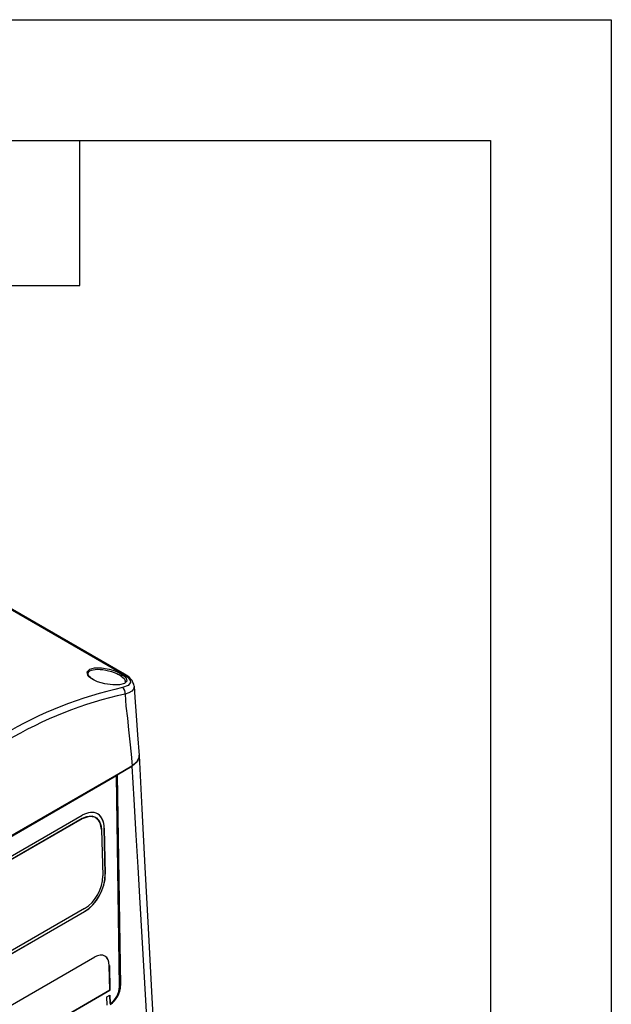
# Model space of a CAD drawing. Header units: millimetres. Extents: x 0 to 1048, y 0 to 810.
# Tile 45 of 45: x 931 to 1048, y 616 to 810. Entities that reach past the tile are written whole.
import ezdxf

# ---------------------------------------------------------------- set-up
doc = ezdxf.new("R2010")
doc.units = ezdxf.units.MM
doc.header["$LTSCALE"] = 3.75
doc.layers.add('TEXT', color=140, linetype='Continuous', lineweight=25)

msp = doc.modelspace()

# ---------------------------------------------------------------- linework, layer by layer
at = {"color": 7, "linetype": 'Continuous'}
for p, q in [((0.009, 809.635), (1047.759, 809.635)), ((1047.759, 809.635), (1047.759, 0.01))]:
    msp.add_line(p, q, dxfattribs=at)
for p, q in [((853.394, 737.275), (951.531, 680.622)), ((951.785, 680.58), (853.646, 737.235)), ((945.856, 679.39), (945.42, 679.653)), ((951.158, 680.227), (950.6, 680.552)), ((877.096, 618.546), (953.288, 662.531)), ((950.363, 660.782), (953.263, 662.456)), ((953.272, 662.451), (950.372, 660.776)), ((953.263, 662.456), (953.26, 662.538)), ((950.195, 660.601), (879.989, 620.072)), ((879.999, 620.067), (950.204, 660.596)), ((950.195, 660.601), (950.204, 660.596)), ((950.808, 618.945), (950.204, 660.596)), ((950.372, 660.776), (950.363, 660.782)), ((950.363, 660.782), (951.02, 619.197)), ((951.029, 619.192), (950.372, 660.776)), ((925.091, 642.163), (943.476, 652.776)), ((943.482, 652.132), (925.098, 641.518)), ((925.107, 641.514), (943.491, 652.127)), ((943.482, 652.132), (943.491, 652.127)), ((947.271, 649.949), (947.28, 649.944)), ((947.28, 649.944), (947.505, 640.844)), ((948.015, 641.149), (947.814, 650.263)), ((947.823, 650.258), (947.814, 650.263)), ((947.823, 650.258), (948.024, 641.144)), ((948.024, 641.144), (948.015, 641.149)), ((943.906, 634.369), (925.521, 623.756)), ((925.526, 623.167), (943.91, 633.781)), ((943.919, 633.776), (925.535, 623.163)), ((943.91, 633.781), (943.919, 633.776)), ((920.499, 610.143), (945.955, 624.839)), ((948.912, 618.28), (948.804, 623.188)), ((948.813, 623.183), (948.804, 623.188)), ((948.813, 623.183), (948.921, 618.274)), ((917.915, 600.385), (948.912, 618.28)), ((948.921, 618.274), (917.915, 600.375)), ((948.344, 616.974), (948.942, 617.319)), ((948.921, 618.274), (948.912, 618.28)), ((948.969, 615.679), (948.933, 617.314)), ((948.942, 617.319), (948.978, 615.674)), ((951.02, 619.197), (951.029, 619.192)), ((948.385, 615.332), (948.344, 616.974)), ((948.978, 615.674), (948.969, 615.679))]:
    msp.add_line(p, q)
at = {"flags": 128}
for points in [[(945.257, 679.738), (944.835, 680.082), (944.555, 680.431), (944.454, 681.075), (944.94, 681.564), (945.918, 681.827), (947.249, 681.831), (948.76, 681.577), (949.524, 681.36), (950.241, 681.098), (950.89, 680.798), (951.441, 680.473)], [(945.319, 679.731), (945.089, 679.913), (944.85, 680.17), (944.7, 680.422), (944.641, 680.662), (944.673, 680.884), (944.793, 681.08), (944.996, 681.248), (945.276, 681.382), (945.625, 681.481), (946.035, 681.541), (946.497, 681.564), (947.002, 681.546), (947.54, 681.491), (948.1, 681.397), (948.669, 681.268), (949.235, 681.105), (949.782, 680.914), (950.285, 680.704), (950.6, 680.552)], [(951.441, 680.473), (951.865, 680.139), (952.143, 679.812), (952.247, 679.222), (951.773, 678.774), (950.805, 678.516), (949.471, 678.479), (947.947, 678.683), (947.181, 678.875), (946.46, 679.12), (945.807, 679.412), (945.257, 679.738)], [(951.158, 680.227), (951.489, 679.976), (951.727, 679.737), (951.877, 679.508), (951.94, 679.293), (951.916, 679.096), (951.871, 679.023)], [(951.531, 680.622), (952.168, 680.2), (952.628, 679.775), (952.892, 679.367), (952.958, 678.989), (952.526, 678.362), (951.429, 677.954)], [(953.7, 678.229), (953.722, 678.108), (953.58, 677.657), (953.223, 677.262), (952.662, 676.927), (951.922, 676.665)], [(954.755, 664.56), (954.463, 668.626), (954.184, 672.447), (953.888, 676.022), (953.744, 678.222)], [(951.922, 676.665), (952.082, 674.29), (952.386, 671.934), (952.615, 669.604), (952.838, 667.245), (953.089, 664.856), (953.288, 662.531)], [(953.288, 662.531), (954.259, 663.321), (954.722, 664.253), (954.683, 664.647)], [(954.71, 664.567), (954.737, 664.488), (954.707, 664.403)], [(958.595, 591.839), (957.907, 604.959), (957.208, 618.005), (956.542, 630.537), (955.903, 642.557), (955.279, 654.062), (954.737, 664.571)], [(954.5, 663.805), (954.354, 663.384), (953.272, 662.451)], [(953.272, 662.451), (953.621, 655.905), (954.053, 648.867), (954.432, 642.561), (954.844, 635.487), (955.238, 628.746), (955.631, 622.005), (955.896, 617.465), (956.161, 612.926), (956.426, 608.386), (956.699, 603.865), (956.982, 599.322), (957.252, 594.766), (957.486, 590.227)], [(947.271, 649.949), (947.028, 651.258), (946.395, 652.178), (945.446, 652.605), (944.287, 652.492), (943.482, 652.132)], [(943.491, 652.127), (944.922, 652.614), (945.985, 652.442), (946.78, 651.748), (947.215, 650.611), (947.28, 649.944)]]:
    msp.add_lwpolyline(points, dxfattribs=at)
for centre, radius, start, end in [((945.287, 679.598), 0.143, 22.50959, 102.10874), ((951.509, 680.108), 0.371, 100.48984, 161.2634), ((951.599, 680.241), 0.387, 62.02099, 100.16855), ((950.553, 677.597), 3.229, 10.98717, 67.65078), ((968.544, 600.138), 79.676, 102.4044, 120.70306), ((950.715, 676.942), 1.238, 347.1092, 54.80775), ((968.856, 599.614), 78.89, 102.39518, 120.70875), ((939.784, 640.898), 7.721, 302.26535, 359.60072), ((946.55, 619.279), 4.48, 302.62255, 358.88712)]:
    msp.add_arc(centre, radius, start, end)
for centre, major_axis, ratio, start_param, end_param in [((943.592, 647.823), (2.864, 5.256), 0.592912, 5.481517, 7.053838), ((943.583, 647.828), (2.865, 5.256), 0.592912, 5.481517, 6.2331009), ((943.795, 638.721), (2.857, 5.241), 0.592912, 3.9122453, 5.481517), ((943.804, 638.716), (2.856, 5.241), 0.592912, 3.9122453, 5.481517), ((946.031, 621.582), (1.883, 3.455), 0.592912, 5.481517, 7.053838), ((946.022, 621.587), (1.883, 3.455), 0.592912, 5.481517, 6.2331009), ((948.898, 617.994), (1.437, 2.634), 0.5929162, 3.9124932, 5.4745629), ((948.922, 617.879), (1.277, 2.342), 0.592912, 3.9148296, 5.4727904)]:
    msp.add_ellipse(centre, major_axis=major_axis, ratio=ratio, start_param=start_param, end_param=end_param)
at = {"layer": 'TEXT'}
for p, q in [((23.812, 785.812), (1023.938, 785.812)), ((942.975, 757.237), (942.975, 785.812)), ((1023.938, 785.812), (1023.938, 23.812)), ((914.4, 757.237), (942.975, 757.237))]:
    msp.add_line(p, q, dxfattribs=at)

doc.saveas('drawing.dxf')
